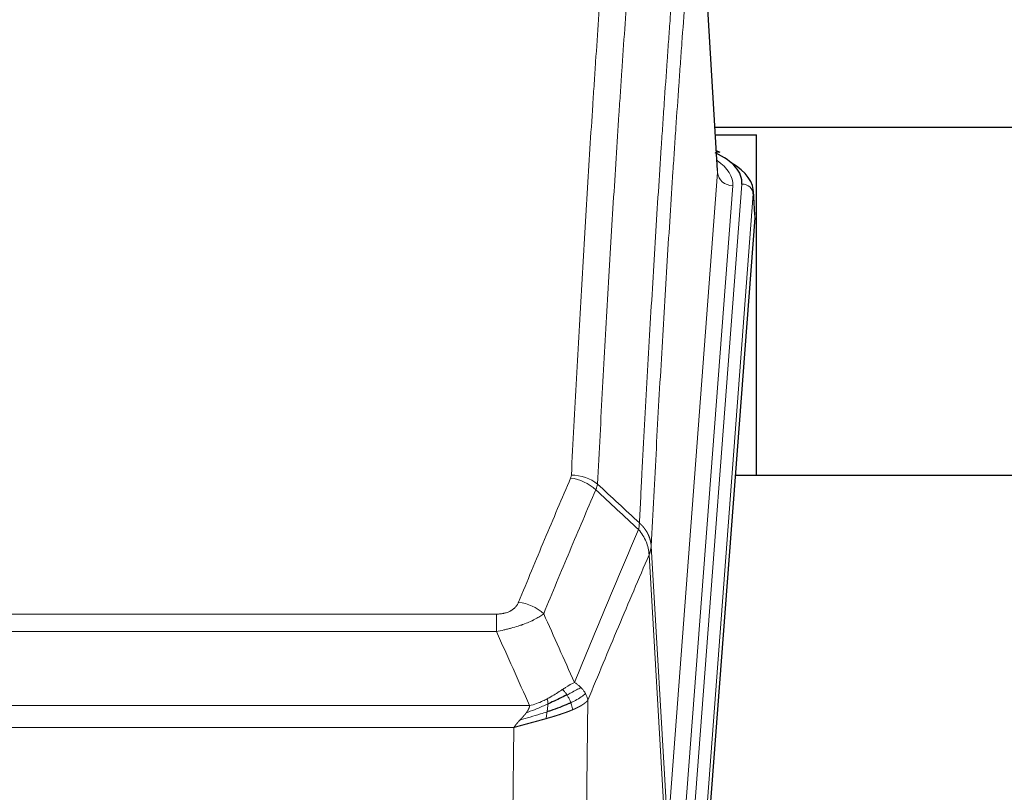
# Model space of a CAD drawing. Header units: inches. Extents: x 0 to 23760, y -13 to 16800.
# Tile 199 of 214: x 19888 to 20146, y 14042 to 14245. Entities that reach past the tile are written whole.
import ezdxf

# ---------------------------------------------------------------- set-up
doc = ezdxf.new("R2010")
doc.units = ezdxf.units.IN
doc.layers.add('254', color=7, linetype='Continuous', true_color=0xffffff)

msp = doc.modelspace()

# ---------------------------------------------------------------- linework, layer by layer
at = {"layer": '254', "color": 110, "linetype": 'Continuous', "lineweight": 13}
for p, q in [((20070.825, 14204.661), (20065.578, 14291.251)), ((20057.759, 14031.888), (20070.825, 14204.661)), ((20074.817, 14201.235), (20061.751, 14028.462)), ((20064.098, 14028.309), (20077.209, 14201.67)), ((20080.203, 14199.1), (20067.092, 14025.739)), ((20080.584, 14192.82), (20080.203, 14199.1)), ((20053.382, 14106.565), (20057.759, 14031.888)), ((20057.178, 14029.979), (20052.826, 14104.231)), ((19807.39, 14088.684), (20012.733, 14088.684)), ((20012.733, 14084.12), (20012.733, 14088.684)), ((20012.733, 14084.12), (19807.39, 14084.12)), ((19798.659, 14064.641), (20021.464, 14064.641)), ((20036.784, 14066.086), (20035.826, 13990.436)), ((20017.352, 14058.897), (19802.772, 14058.897)), ((20016.383, 13982.401), (20017.352, 14058.897))]:
    msp.add_line(p, q, dxfattribs=at)
at = {"layer": '254', "color": 2, "linetype": 'Continuous', "lineweight": 25}
for p, q in [((20070.83, 14205.237), (20065.579, 14291.873)), ((20070.141, 14216.627), (20307.902, 14216.627)), ((20070.255, 14214.631), (20081.062, 14214.631)), ((20081.062, 14125.056), (20081.062, 14214.631)), ((20071.462, 14209.944), (20070.518, 14210.379)), ((20080.59, 14193.604), (20080.209, 14199.886)), ((20080.584, 14192.82), (20067.466, 14019.367)), ((20153.402, 14125.056), (20075.459, 14125.056))]:
    msp.add_line(p, q, dxfattribs=at)
for centre, major_axis, ratio, start_param, end_param in [((20053.19, 14202.044), (24.034, 0.016), 0.461198, 6.2480186, 7.0671317), ((20070.204, 14207.22), (1.258, 2.724), 0.6272114, 6.2831797, 6.7581181), ((20053.19, 14199.383), (27.03, 0.194), 0.4633579, 6.2451225, 6.9481136)]:
    msp.add_ellipse(centre, major_axis=major_axis, ratio=ratio, start_param=start_param, end_param=end_param, dxfattribs=at)
at = {"layer": '254', "color": 110, "linetype": 'Continuous', "lineweight": 13}
for centre, major_axis, ratio, start_param, end_param in [((20050.798, 14201.609), (24.034, 0.016), 0.461198, 6.2480186, 6.8801307), ((20074.817, 14204.783), (3.989, -0.302), 0.8864705, 3.2608937, 4.7793301), ((20077.209, 14199.009), (2.991, -0.226), 0.8864705, 0.119301, 1.6377375), ((20032.241, 14116.144), (-9.188, 3.948), 0.8056434, 4.2999866, 5.045624), ((20032.429, 14116.936), (-9.987, 0.512), 0.8285973, 3.9974013, 4.7548106), ((20018.58, 14083.682), (9.245, -3.812), 0.7933159, 1.14397, 1.886928)]:
    msp.add_ellipse(centre, major_axis=major_axis, ratio=ratio, start_param=start_param, end_param=end_param, dxfattribs=at)
for points, knots in [([(20032.429, 14125.225), (20032.866, 14133.804), (20033.757, 14150.722), (20034.677, 14167.164), (20035.379, 14179.317), (20035.615, 14183.339), (20036.091, 14191.321), (20036.331, 14195.283), (20037.056, 14207.078), (20037.548, 14214.82), (20038.171, 14224.344), (20038.296, 14226.241), (20038.548, 14230.02), (20038.926, 14235.664), (20039.308, 14241.238), (20040.079, 14252.293), (20041.121, 14266.782), (20042.729, 14287.767), (20043.83, 14301.257), (20044.387, 14307.877)], [0, 0, 0, 0, 0.125, 0.25, 0.25, 0.3125, 0.3125, 0.375, 0.375, 0.5, 0.5, 0.53125, 0.53125, 0.5625, 0.625, 0.625, 0.75, 0.875, 1, 1, 1, 1]), ([(20051.27, 14305.287), (20050.712, 14298.675), (20049.61, 14285.2), (20048, 14264.24), (20046.957, 14249.767), (20046.185, 14238.726), (20045.802, 14233.158), (20045.423, 14227.52), (20045.172, 14223.746), (20045.046, 14221.851), (20044.422, 14212.338), (20043.93, 14204.605), (20043.204, 14192.824), (20042.964, 14188.867), (20042.487, 14180.894), (20042.251, 14176.877), (20041.548, 14164.739), (20040.626, 14148.316), (20039.735, 14131.417), (20039.296, 14122.849)], [0, 0, 0, 0, 0.125, 0.25, 0.375, 0.375, 0.4375, 0.46875, 0.46875, 0.5, 0.5, 0.625, 0.625, 0.6875, 0.6875, 0.75, 0.75, 0.875, 1, 1, 1, 1]), ([(20050.293, 14112.627), (20050.349, 14113.717), (20050.405, 14114.805), (20050.517, 14116.978), (20050.685, 14120.231), (20051.081, 14127.781), (20051.424, 14134.183), (20052.118, 14146.892), (20053.058, 14163.59), (20054.516, 14187.891), (20055.521, 14203.596), (20056.095, 14212.29), (20056.158, 14213.254), (20056.287, 14215.178), (20056.479, 14218.058), (20056.93, 14224.737), (20057.322, 14230.389), (20057.65, 14235.06), (20057.716, 14235.992), (20057.848, 14237.852), (20058.046, 14240.636), (20058.512, 14247.09), (20058.914, 14252.548), (20059.726, 14263.367), (20060.823, 14277.532), (20061.951, 14291.176), (20062.522, 14297.867)], [0, 0, 0, 0, 0.015625, 0.015625, 0.03125, 0.0625, 0.125, 0.125, 0.25, 0.375, 0.5, 0.5, 0.515625, 0.515625, 0.53125, 0.5625, 0.625, 0.625, 0.640625, 0.640625, 0.65625, 0.6875, 0.75, 0.75, 0.875, 1, 1, 1, 1]), ([(20065.578, 14291.251), (20065.008, 14284.578), (20063.883, 14270.972), (20062.789, 14256.847), (20061.98, 14246.059), (20061.578, 14240.617), (20061.114, 14234.182), (20060.917, 14231.406), (20060.785, 14229.551), (20060.719, 14228.622), (20060.392, 14223.965), (20060.001, 14218.329), (20059.551, 14211.67), (20059.359, 14208.799), (20059.231, 14206.88), (20059.168, 14205.919), (20058.595, 14197.251), (20057.594, 14181.594), (20056.139, 14157.368), (20054.733, 14132.399), (20053.827, 14115.259), (20053.382, 14106.565)], [0, 0, 0, 0, 0.125, 0.25, 0.25, 0.3125, 0.34375, 0.359375, 0.359375, 0.375, 0.375, 0.4375, 0.46875, 0.484375, 0.484375, 0.5, 0.5, 0.625, 0.75, 0.875, 1, 1, 1, 1]), ([(20018.58, 14091.838), (20019.714, 14094.599), (20020.849, 14097.349), (20023.122, 14102.827), (20024.259, 14105.555), (20027.675, 14113.703), (20029.956, 14119.089), (20032.241, 14124.43)], [0, 0, 0, 0, 0.25, 0.25, 0.5, 0.5, 1, 1, 1, 1]), ([(20032.429, 14125.225), (20032.422, 14125.091), (20032.403, 14124.957), (20032.341, 14124.692), (20032.297, 14124.561), (20032.241, 14124.43)], [0, 0, 0, 0, 0.5, 0.5, 1, 1, 1, 1]), ([(20038.838, 14121.343), (20036.549, 14116.007), (20034.265, 14110.625), (20030.846, 14102.484), (20029.707, 14099.759), (20027.432, 14094.287), (20026.295, 14091.539), (20025.16, 14088.78)], [0, 0, 0, 0, 0.5, 0.5, 0.75, 0.75, 1, 1, 1, 1]), ([(20033.227, 14070.732), (20034.625, 14074.147), (20036.024, 14077.545), (20038.827, 14084.307), (20040.23, 14087.671), (20044.443, 14097.71), (20047.259, 14104.334), (20050.081, 14110.889)], [0, 0, 0, 0, 0.25, 0.25, 0.5, 0.5, 1, 1, 1, 1]), ([(20050.293, 14112.627), (20050.272, 14112.363), (20050.257, 14112.076), (20050.199, 14111.486), (20050.156, 14111.183), (20050.081, 14110.889)], [0, 0, 0, 0, 0.5, 0.5, 1, 1, 1, 1]), ([(20050.081, 14110.889), (20050.49, 14110.406), (20050.863, 14109.896), (20051.521, 14108.832), (20051.806, 14108.279), (20052.278, 14107.148), (20052.464, 14106.569), (20052.727, 14105.402), (20052.805, 14104.814), (20052.826, 14104.231)], [0, 0, 0, 0, 0.25, 0.25, 0.5, 0.5, 0.75, 0.75, 1, 1, 1, 1]), ([(20050.293, 14112.627), (20050.306, 14112.615), (20050.331, 14112.592), (20050.369, 14112.558), (20050.407, 14112.523), (20050.445, 14112.487), (20050.484, 14112.452), (20050.522, 14112.415), (20050.561, 14112.378), (20050.599, 14112.341), (20050.638, 14112.304), (20050.677, 14112.265), (20050.716, 14112.227), (20050.755, 14112.188), (20050.794, 14112.148), (20050.833, 14112.108), (20050.872, 14112.067), (20050.911, 14112.026), (20050.95, 14111.985), (20050.989, 14111.943), (20051.028, 14111.9), (20051.068, 14111.857), (20051.107, 14111.813), (20051.146, 14111.769), (20051.185, 14111.725), (20051.225, 14111.68), (20051.264, 14111.634), (20051.303, 14111.588), (20051.342, 14111.541), (20051.381, 14111.494), (20051.42, 14111.446), (20051.459, 14111.398), (20051.498, 14111.349), (20051.536, 14111.3), (20051.575, 14111.25), (20051.613, 14111.2), (20051.652, 14111.149), (20051.69, 14111.098), (20051.728, 14111.046), (20051.766, 14110.993), (20051.804, 14110.94), (20051.841, 14110.887), (20051.879, 14110.832), (20051.916, 14110.778), (20051.953, 14110.723), (20051.99, 14110.667), (20052.027, 14110.61), (20052.063, 14110.553), (20052.1, 14110.496), (20052.136, 14110.438), (20052.171, 14110.379), (20052.207, 14110.32), (20052.242, 14110.261), (20052.277, 14110.2), (20052.311, 14110.139), (20052.346, 14110.078), (20052.38, 14110.016), (20052.413, 14109.954), (20052.446, 14109.89), (20052.482, 14109.822), (20052.519, 14109.749), (20052.557, 14109.672), (20052.594, 14109.594), (20052.631, 14109.515), (20052.667, 14109.437), (20052.702, 14109.358), (20052.736, 14109.279), (20052.77, 14109.199), (20052.802, 14109.119), (20052.834, 14109.04), (20052.865, 14108.959), (20052.895, 14108.879), (20052.924, 14108.799), (20052.953, 14108.718), (20052.98, 14108.637), (20053.007, 14108.556), (20053.032, 14108.474), (20053.057, 14108.393), (20053.081, 14108.311), (20053.104, 14108.229), (20053.127, 14108.147), (20053.148, 14108.065), (20053.169, 14107.982), (20053.188, 14107.9), (20053.207, 14107.817), (20053.225, 14107.734), (20053.242, 14107.651), (20053.258, 14107.568), (20053.273, 14107.485), (20053.288, 14107.402), (20053.301, 14107.318), (20053.314, 14107.235), (20053.326, 14107.151), (20053.336, 14107.068), (20053.346, 14106.984), (20053.355, 14106.9), (20053.364, 14106.816), (20053.371, 14106.733), (20053.377, 14106.649), (20053.381, 14106.593), (20053.382, 14106.565)], [0, 0, 0, 0, 0.0069372, 0.0139334, 0.0209887, 0.028103, 0.0352764, 0.0425088, 0.0498003, 0.0571509, 0.0645605, 0.0720292, 0.0795569, 0.0871437, 0.0947896, 0.1024945, 0.1102584, 0.1180815, 0.1259636, 0.1339048, 0.141905, 0.1499643, 0.1580827, 0.1662601, 0.1744966, 0.1827922, 0.1911468, 0.1995605, 0.2080333, 0.2165651, 0.225156, 0.233806, 0.2425151, 0.2512832, 0.2601104, 0.2689967, 0.277942, 0.2869465, 0.29601, 0.3051325, 0.3143142, 0.3235549, 0.3328547, 0.3422136, 0.3516315, 0.3611085, 0.3706446, 0.3802398, 0.3898941, 0.3996074, 0.4093798, 0.4192113, 0.4291019, 0.4390515, 0.4490602, 0.459128, 0.4692549, 0.4794409, 0.4896859, 0.4999901, 0.5124905, 0.524991, 0.5374914, 0.5499918, 0.5624922, 0.5749926, 0.587493, 0.5999934, 0.6124937, 0.6249941, 0.6374944, 0.6499948, 0.6624951, 0.6749954, 0.6874957, 0.699996, 0.7124963, 0.7249966, 0.7374968, 0.7499971, 0.7624973, 0.7749976, 0.7874978, 0.799998, 0.8124982, 0.8249984, 0.8374986, 0.8499988, 0.8624989, 0.8749991, 0.8874992, 0.8999993, 0.9124995, 0.9249996, 0.9374997, 0.9499998, 0.9624998, 0.9749999, 0.9875, 1, 1, 1, 1]), ([(20053.382, 14106.565), (20053.382, 14106.558), (20053.381, 14106.532), (20053.377, 14106.475), (20053.37, 14106.384), (20053.359, 14106.257), (20053.34, 14106.095), (20053.311, 14105.897), (20053.27, 14105.665), (20053.226, 14105.466), (20053.187, 14105.312), (20053.162, 14105.216), (20053.136, 14105.122), (20053.109, 14105.031), (20053.081, 14104.941), (20053.054, 14104.854), (20053.026, 14104.769), (20052.997, 14104.685), (20052.969, 14104.605), (20052.94, 14104.526), (20052.911, 14104.449), (20052.883, 14104.375), (20052.855, 14104.302), (20052.836, 14104.255), (20052.826, 14104.231)], [0, 0, 0, 0, 0.0092499, 0.0337179, 0.073404, 0.128308, 0.1984299, 0.2837694, 0.3843264, 0.5001005, 0.5424888, 0.5838484, 0.6241794, 0.6634821, 0.7017567, 0.7390032, 0.7752221, 0.8104134, 0.8445775, 0.8777146, 0.909825, 0.9409091, 0.9709673, 1, 1, 1, 1]), ([(20052.826, 14104.231), (20050.14, 14097.998), (20047.461, 14091.703), (20043.45, 14082.167), (20042.115, 14078.973), (20039.447, 14072.553), (20038.114, 14069.327), (20036.784, 14066.086)], [0, 0, 0, 0, 0.5, 0.5, 0.75, 0.75, 1, 1, 1, 1]), ([(20018.58, 14091.838), (20018.559, 14091.787), (20018.537, 14091.736), (20018.491, 14091.634), (20018.467, 14091.583), (20018.391, 14091.432), (20018.337, 14091.332), (20018.219, 14091.134), (20018.155, 14091.037), (20018.019, 14090.844), (20017.946, 14090.749), (20017.788, 14090.561), (20017.704, 14090.468), (20017.569, 14090.332), (20017.522, 14090.286), (20017.426, 14090.197), (20017.376, 14090.152), (20017.222, 14090.021), (20017.114, 14089.937), (20016.886, 14089.774), (20016.767, 14089.695), (20016.577, 14089.582), (20016.48, 14089.527), (20016.379, 14089.474), (20016.311, 14089.438), (20016.276, 14089.421), (20016.102, 14089.335), (20015.957, 14089.272), (20015.51, 14089.095), (20015.194, 14088.996), (20014.773, 14088.896), (20014.688, 14088.877), (20014.515, 14088.842), (20014.428, 14088.826), (20014.167, 14088.782), (20013.991, 14088.758), (20013.636, 14088.721), (20013.457, 14088.707), (20013.097, 14088.688), (20012.916, 14088.684), (20012.733, 14088.684)], [0, 0, 0, 0, 0.03125, 0.03125, 0.0625, 0.0625, 0.125, 0.125, 0.1875, 0.1875, 0.25, 0.25, 0.3125, 0.3125, 0.34375, 0.34375, 0.375, 0.375, 0.4375, 0.4375, 0.5, 0.5, 0.53125, 0.546875, 0.546875, 0.5625, 0.5625, 0.625, 0.625, 0.75, 0.75, 0.78125, 0.78125, 0.8125, 0.8125, 0.875, 0.875, 0.9375, 0.9375, 1, 1, 1, 1]), ([(20025.16, 14088.78), (20024.862, 14088.547), (20024.536, 14088.316), (20023.823, 14087.859), (20023.437, 14087.632), (20022.808, 14087.296), (20022.536, 14087.157), (20022.251, 14087.018), (20022.136, 14086.963), (20022.078, 14086.935), (20021.902, 14086.853), (20021.784, 14086.798), (20021.181, 14086.527), (20020.672, 14086.316), (20020, 14086.06), (20019.864, 14086.01), (20019.657, 14085.934), (20019.587, 14085.909), (20019.448, 14085.859), (20019.377, 14085.835), (20019.025, 14085.712), (20018.738, 14085.616), (20017.862, 14085.335), (20017.257, 14085.157), (20016.554, 14084.968), (20016.475, 14084.947), (20016.318, 14084.906), (20016.238, 14084.885), (20016, 14084.824), (20015.841, 14084.784), (20015.361, 14084.667), (20015.039, 14084.591), (20014.064, 14084.374), (20013.403, 14084.241), (20012.733, 14084.12)], [0, 0, 0, 0, 0.125, 0.125, 0.25, 0.25, 0.3125, 0.328125, 0.328125, 0.34375, 0.34375, 0.375, 0.375, 0.5, 0.5, 0.53125, 0.53125, 0.546875, 0.546875, 0.5625, 0.5625, 0.625, 0.625, 0.75, 0.75, 0.765625, 0.765625, 0.78125, 0.78125, 0.8125, 0.8125, 0.875, 0.875, 1, 1, 1, 1]), ([(20030.052, 14068.837), (20029.902, 14068.74), (20029.751, 14068.642), (20029.136, 14068.245), (20028.657, 14067.938), (20027.663, 14067.324), (20027.148, 14067.017), (20026.441, 14066.623), (20026.263, 14066.525), (20026.082, 14066.429)], [0, 0, 0, 0, 0.125, 0.125, 0.5, 0.5, 0.875, 0.875, 1, 1, 1, 1]), ([(20033.227, 14070.732), (20032.534, 14070.405), (20031.768, 14069.939), (20030.641, 14069.219), (20030.351, 14069.031), (20030.052, 14068.837)], [0, 0, 0, 0, 0.75, 0.75, 1, 1, 1, 1]), ([(20031.276, 14067.457), (20031.177, 14067.612), (20031.076, 14067.76), (20030.819, 14068.104), (20030.662, 14068.288), (20030.351, 14068.603), (20030.198, 14068.735), (20030.052, 14068.837)], [0, 0, 0, 0, 0.25, 0.25, 0.625, 0.625, 1, 1, 1, 1]), ([(20034.934, 14069.388), (20034.236, 14069.005), (20033.365, 14068.533), (20032.004, 14067.827), (20031.648, 14067.644), (20031.276, 14067.457)], [0, 0, 0, 0, 0.75, 0.75, 1, 1, 1, 1]), ([(20034.934, 14069.388), (20034.811, 14069.511), (20034.683, 14069.633), (20034.351, 14069.928), (20034.14, 14070.1), (20033.699, 14070.427), (20033.468, 14070.584), (20033.227, 14070.732)], [0, 0, 0, 0, 0.25, 0.25, 0.625, 0.625, 1, 1, 1, 1]), ([(20036.145, 14067.8), (20036.106, 14067.869), (20036.065, 14067.938), (20035.898, 14068.214), (20035.759, 14068.418), (20035.455, 14068.816), (20035.291, 14069.011), (20035.056, 14069.263), (20034.996, 14069.326), (20034.934, 14069.388)], [0, 0, 0, 0, 0.125, 0.125, 0.5, 0.5, 0.875, 0.875, 1, 1, 1, 1]), ([(20026.082, 14066.429), (20025.722, 14066.237), (20025.355, 14066.052), (20023.861, 14065.349), (20022.685, 14064.906), (20021.464, 14064.641)], [0, 0, 0, 0, 0.25, 0.25, 1, 1, 1, 1]), ([(20026.233, 14065.06), (20026.234, 14065.215), (20026.233, 14065.363), (20026.219, 14065.706), (20026.203, 14065.89), (20026.155, 14066.202), (20026.123, 14066.331), (20026.082, 14066.429)], [0, 0, 0, 0, 0.25, 0.25, 0.625, 0.625, 1, 1, 1, 1]), ([(20032.262, 14065.384), (20032.231, 14065.472), (20032.199, 14065.561), (20032.064, 14065.918), (20031.951, 14066.189), (20031.702, 14066.717), (20031.566, 14066.975), (20031.374, 14067.3), (20031.325, 14067.379), (20031.276, 14067.457)], [0, 0, 0, 0, 0.125, 0.125, 0.5, 0.5, 0.875, 0.875, 1, 1, 1, 1]), ([(20036.145, 14067.8), (20035.532, 14067.216), (20034.636, 14066.607), (20033.107, 14065.792), (20032.697, 14065.588), (20032.262, 14065.384)], [0, 0, 0, 0, 0.75, 0.75, 1, 1, 1, 1]), ([(20036.784, 14066.086), (20036.699, 14066.52), (20036.557, 14066.953), (20036.294, 14067.52), (20036.222, 14067.66), (20036.145, 14067.8)], [0, 0, 0, 0, 0.75, 0.75, 1, 1, 1, 1]), ([(20026.233, 14065.06), (20025.775, 14064.856), (20025.311, 14064.652), (20023.441, 14063.847), (20022.004, 14063.264), (20020.594, 14062.742)], [0, 0, 0, 0, 0.25, 0.25, 1, 1, 1, 1]), ([(20020.594, 14062.742), (20020.602, 14062.753), (20020.618, 14062.774), (20020.641, 14062.806), (20020.665, 14062.838), (20020.688, 14062.87), (20020.71, 14062.901), (20020.733, 14062.933), (20020.754, 14062.964), (20020.776, 14062.996), (20020.797, 14063.027), (20020.818, 14063.058), (20020.839, 14063.089), (20020.859, 14063.12), (20020.879, 14063.151), (20020.899, 14063.182), (20020.918, 14063.212), (20020.937, 14063.243), (20020.956, 14063.273), (20020.974, 14063.304), (20020.992, 14063.334), (20021.01, 14063.364), (20021.027, 14063.394), (20021.044, 14063.424), (20021.061, 14063.454), (20021.077, 14063.484), (20021.093, 14063.513), (20021.109, 14063.543), (20021.124, 14063.572), (20021.139, 14063.602), (20021.154, 14063.631), (20021.168, 14063.66), (20021.182, 14063.689), (20021.196, 14063.718), (20021.21, 14063.747), (20021.223, 14063.775), (20021.235, 14063.804), (20021.248, 14063.833), (20021.26, 14063.861), (20021.271, 14063.889), (20021.283, 14063.918), (20021.294, 14063.946), (20021.304, 14063.974), (20021.315, 14064.002), (20021.325, 14064.029), (20021.335, 14064.057), (20021.344, 14064.085), (20021.353, 14064.112), (20021.362, 14064.14), (20021.37, 14064.167), (20021.378, 14064.194), (20021.386, 14064.221), (20021.393, 14064.248), (20021.4, 14064.275), (20021.407, 14064.302), (20021.414, 14064.328), (20021.42, 14064.355), (20021.425, 14064.382), (20021.431, 14064.408), (20021.436, 14064.434), (20021.441, 14064.46), (20021.445, 14064.486), (20021.449, 14064.512), (20021.453, 14064.538), (20021.456, 14064.564), (20021.459, 14064.59), (20021.462, 14064.615), (20021.464, 14064.632), (20021.464, 14064.641)], [0, 0, 0, 0, 0.0185022, 0.0368847, 0.0551481, 0.073293, 0.0913199, 0.1092294, 0.1270222, 0.1446988, 0.1622598, 0.1797059, 0.1970378, 0.2142561, 0.2313614, 0.2483544, 0.265236, 0.2820066, 0.2986672, 0.3152184, 0.331661, 0.3479958, 0.3642235, 0.380345, 0.3963611, 0.4122725, 0.4280803, 0.4437851, 0.459388, 0.4748898, 0.4902915, 0.5055939, 0.5207981, 0.535905, 0.5509156, 0.565831, 0.5806521, 0.5953801, 0.6100159, 0.6245607, 0.6390157, 0.6533819, 0.6676604, 0.6818526, 0.6959596, 0.7099825, 0.7239227, 0.7377815, 0.75156, 0.7652597, 0.7788818, 0.7924277, 0.8058989, 0.8192966, 0.8326224, 0.8458776, 0.8590638, 0.8721825, 0.8852351, 0.8982233, 0.9111485, 0.9240124, 0.9368166, 0.9495628, 0.9622525, 0.9748874, 0.9874694, 1, 1, 1, 1]), ([(20026.064, 14063), (20026.076, 14063.087), (20026.088, 14063.174), (20026.132, 14063.527), (20026.161, 14063.796), (20026.205, 14064.321), (20026.22, 14064.579), (20026.23, 14064.903), (20026.232, 14064.982), (20026.233, 14065.06)], [0, 0, 0, 0, 0.125, 0.125, 0.5, 0.5, 0.875, 0.875, 1, 1, 1, 1]), ([(20032.752, 14063.538), (20032.681, 14063.899), (20032.581, 14064.358), (20032.38, 14065.033), (20032.324, 14065.207), (20032.262, 14065.384)], [0, 0, 0, 0, 0.75, 0.75, 1, 1, 1, 1]), ([(20036.784, 14066.086), (20036.778, 14066.079), (20036.766, 14066.065), (20036.748, 14066.043), (20036.73, 14066.022), (20036.711, 14066.001), (20036.693, 14065.979), (20036.674, 14065.958), (20036.655, 14065.937), (20036.636, 14065.916), (20036.616, 14065.895), (20036.597, 14065.875), (20036.577, 14065.854), (20036.558, 14065.833), (20036.538, 14065.813), (20036.518, 14065.792), (20036.497, 14065.772), (20036.477, 14065.752), (20036.456, 14065.731), (20036.436, 14065.711), (20036.415, 14065.691), (20036.394, 14065.671), (20036.373, 14065.652), (20036.352, 14065.632), (20036.33, 14065.612), (20036.309, 14065.592), (20036.287, 14065.573), (20036.266, 14065.554), (20036.244, 14065.534), (20036.222, 14065.515), (20036.2, 14065.496), (20036.177, 14065.477), (20036.155, 14065.458), (20036.133, 14065.439), (20036.11, 14065.42), (20036.088, 14065.401), (20036.065, 14065.383), (20036.042, 14065.364), (20036.019, 14065.346), (20035.996, 14065.327), (20035.973, 14065.309), (20035.95, 14065.291), (20035.926, 14065.273), (20035.903, 14065.254), (20035.879, 14065.237), (20035.856, 14065.219), (20035.832, 14065.201), (20035.809, 14065.183), (20035.785, 14065.165), (20035.761, 14065.148), (20035.737, 14065.13), (20035.713, 14065.113), (20035.689, 14065.096), (20035.665, 14065.079), (20035.641, 14065.061), (20035.616, 14065.044), (20035.592, 14065.027), (20035.568, 14065.011), (20035.543, 14064.994), (20035.519, 14064.977), (20035.494, 14064.96), (20035.47, 14064.944), (20035.445, 14064.927), (20035.421, 14064.911), (20035.396, 14064.895), (20035.371, 14064.879), (20035.346, 14064.862), (20035.322, 14064.846), (20035.297, 14064.83), (20035.272, 14064.814), (20035.247, 14064.799), (20035.222, 14064.783), (20035.197, 14064.767), (20035.172, 14064.752), (20035.147, 14064.736), (20035.122, 14064.721), (20035.097, 14064.706), (20035.072, 14064.69), (20035.047, 14064.675), (20035.022, 14064.66), (20034.997, 14064.645), (20034.972, 14064.63), (20034.947, 14064.615), (20034.922, 14064.601), (20034.897, 14064.586), (20034.872, 14064.571), (20034.847, 14064.557), (20034.822, 14064.542), (20034.796, 14064.528), (20034.771, 14064.514), (20034.746, 14064.499), (20034.721, 14064.485), (20034.696, 14064.471), (20034.671, 14064.457), (20034.646, 14064.443), (20034.621, 14064.43), (20034.596, 14064.416), (20034.571, 14064.402), (20034.546, 14064.389), (20034.522, 14064.375), (20034.497, 14064.362), (20034.472, 14064.348), (20034.447, 14064.335), (20034.422, 14064.322), (20034.397, 14064.309), (20034.373, 14064.296), (20034.348, 14064.283), (20034.323, 14064.27), (20034.299, 14064.257), (20034.274, 14064.244), (20034.25, 14064.232), (20034.225, 14064.219), (20034.201, 14064.206), (20034.176, 14064.194), (20034.152, 14064.182), (20034.128, 14064.169), (20034.104, 14064.157), (20034.079, 14064.145), (20034.055, 14064.133), (20034.031, 14064.121), (20034.007, 14064.109), (20033.983, 14064.097), (20033.959, 14064.085), (20033.935, 14064.074), (20033.912, 14064.062), (20033.888, 14064.051), (20033.864, 14064.039), (20033.841, 14064.028), (20033.817, 14064.016), (20033.794, 14064.005), (20033.77, 14063.994), (20033.747, 14063.983), (20033.724, 14063.972), (20033.7, 14063.961), (20033.677, 14063.95), (20033.654, 14063.939), (20033.631, 14063.928), (20033.608, 14063.918), (20033.586, 14063.907), (20033.563, 14063.896), (20033.54, 14063.886), (20033.518, 14063.875), (20033.495, 14063.865), (20033.473, 14063.855), (20033.451, 14063.845), (20033.428, 14063.835), (20033.406, 14063.824), (20033.384, 14063.814), (20033.362, 14063.805), (20033.34, 14063.795), (20033.319, 14063.785), (20033.297, 14063.775), (20033.275, 14063.766), (20033.254, 14063.756), (20033.233, 14063.746), (20033.211, 14063.737), (20033.19, 14063.728), (20033.169, 14063.718), (20033.148, 14063.709), (20033.127, 14063.7), (20033.107, 14063.691), (20033.086, 14063.682), (20033.065, 14063.673), (20033.045, 14063.664), (20033.025, 14063.655), (20033.004, 14063.646), (20032.984, 14063.638), (20032.964, 14063.629), (20032.944, 14063.62), (20032.925, 14063.612), (20032.905, 14063.603), (20032.886, 14063.595), (20032.866, 14063.587), (20032.847, 14063.578), (20032.828, 14063.57), (20032.809, 14063.562), (20032.79, 14063.554), (20032.771, 14063.546), (20032.758, 14063.541), (20032.752, 14063.538)], [0, 0, 0, 0, 0.0080212, 0.0160154, 0.0239827, 0.0319231, 0.0398365, 0.0477229, 0.0555824, 0.0634149, 0.0712205, 0.0789992, 0.0867509, 0.0944756, 0.1021734, 0.1098443, 0.1174881, 0.1251051, 0.1326951, 0.1402581, 0.1477942, 0.1553034, 0.1627856, 0.1702408, 0.1776691, 0.1850704, 0.1924448, 0.1997923, 0.2071128, 0.2144063, 0.2216729, 0.2289126, 0.2361253, 0.243311, 0.2504698, 0.2576016, 0.2647065, 0.2717845, 0.2788355, 0.2858595, 0.2928566, 0.2998268, 0.30677, 0.3136862, 0.3205755, 0.3274379, 0.3342733, 0.3410817, 0.3478632, 0.3546178, 0.3613454, 0.3680461, 0.3747198, 0.3813665, 0.3879863, 0.3945792, 0.4011451, 0.4076841, 0.4141961, 0.4206811, 0.4271393, 0.4335704, 0.4399746, 0.4463519, 0.4527022, 0.4590256, 0.465322, 0.4715915, 0.477834, 0.4840496, 0.4902382, 0.4963999, 0.5025346, 0.5086424, 0.5147232, 0.5207771, 0.526804, 0.532804, 0.5387771, 0.5447232, 0.5506423, 0.5565345, 0.5623997, 0.568238, 0.5740494, 0.5798338, 0.5855912, 0.5913217, 0.5970253, 0.6027019, 0.6083515, 0.6139742, 0.61957, 0.6251388, 0.6306807, 0.6361956, 0.6416836, 0.6471446, 0.6525787, 0.6579858, 0.663366, 0.6687192, 0.6740455, 0.6793448, 0.6846172, 0.6898627, 0.6950812, 0.7002727, 0.7054373, 0.710575, 0.7156857, 0.7207694, 0.7258262, 0.7308561, 0.735859, 0.740835, 0.745784, 0.7507061, 0.7556012, 0.7604694, 0.7653107, 0.7701249, 0.7749123, 0.7796727, 0.7844061, 0.7891127, 0.7937922, 0.7984448, 0.8030705, 0.8076692, 0.812241, 0.8167858, 0.8213037, 0.8257947, 0.8302587, 0.8346957, 0.8391058, 0.843489, 0.8478452, 0.8521745, 0.8564768, 0.8607522, 0.8650006, 0.8692221, 0.8734166, 0.8775842, 0.8817249, 0.8858386, 0.8899254, 0.8939852, 0.8980181, 0.902024, 0.906003, 0.909955, 0.9138802, 0.9177783, 0.9216495, 0.9254938, 0.9293111, 0.9331015, 0.936865, 0.9406015, 0.944311, 0.9479937, 0.9516493, 0.9552781, 0.9588799, 0.9624547, 0.9660026, 0.9695236, 0.9730176, 0.9764847, 0.9799249, 0.9833381, 0.9867243, 0.9900837, 0.993416, 0.9967215, 1, 1, 1, 1]), ([(20025.749, 14061.206), (20025.728, 14061.2), (20025.684, 14061.188), (20025.619, 14061.17), (20025.554, 14061.151), (20025.489, 14061.133), (20025.424, 14061.115), (20025.359, 14061.096), (20025.294, 14061.078), (20025.229, 14061.06), (20025.164, 14061.041), (20025.099, 14061.023), (20025.033, 14061.005), (20024.968, 14060.987), (20024.903, 14060.969), (20024.838, 14060.95), (20024.773, 14060.932), (20024.707, 14060.914), (20024.642, 14060.896), (20024.577, 14060.878), (20024.512, 14060.86), (20024.446, 14060.842), (20024.381, 14060.824), (20024.316, 14060.806), (20024.251, 14060.788), (20024.185, 14060.77), (20024.12, 14060.752), (20024.055, 14060.734), (20023.99, 14060.716), (20023.925, 14060.698), (20023.859, 14060.68), (20023.794, 14060.662), (20023.729, 14060.644), (20023.664, 14060.627), (20023.599, 14060.609), (20023.533, 14060.591), (20023.468, 14060.573), (20023.403, 14060.555), (20023.338, 14060.538), (20023.273, 14060.52), (20023.208, 14060.502), (20023.143, 14060.484), (20023.078, 14060.467), (20023.013, 14060.449), (20022.948, 14060.431), (20022.883, 14060.414), (20022.818, 14060.396), (20022.753, 14060.378), (20022.688, 14060.361), (20022.623, 14060.343), (20022.558, 14060.325), (20022.493, 14060.308), (20022.428, 14060.29), (20022.363, 14060.273), (20022.299, 14060.255), (20022.234, 14060.238), (20022.169, 14060.22), (20022.105, 14060.203), (20022.04, 14060.185), (20021.975, 14060.168), (20021.911, 14060.15), (20021.846, 14060.133), (20021.782, 14060.115), (20021.718, 14060.098), (20021.653, 14060.081), (20021.589, 14060.063), (20021.524, 14060.046), (20021.46, 14060.028), (20021.396, 14060.011), (20021.332, 14059.994), (20021.268, 14059.976), (20021.204, 14059.959), (20021.139, 14059.942), (20021.075, 14059.924), (20021.012, 14059.907), (20020.948, 14059.89), (20020.884, 14059.872), (20020.82, 14059.855), (20020.756, 14059.838), (20020.693, 14059.82), (20020.629, 14059.803), (20020.565, 14059.786), (20020.502, 14059.769), (20020.438, 14059.752), (20020.375, 14059.734), (20020.312, 14059.717), (20020.248, 14059.7), (20020.185, 14059.683), (20020.122, 14059.665), (20020.059, 14059.648), (20019.996, 14059.631), (20019.933, 14059.614), (20019.87, 14059.597), (20019.807, 14059.58), (20019.744, 14059.562), (20019.681, 14059.545), (20019.619, 14059.528), (20019.556, 14059.511), (20019.493, 14059.494), (20019.431, 14059.477), (20019.369, 14059.46), (20019.306, 14059.443), (20019.244, 14059.425), (20019.182, 14059.408), (20019.12, 14059.391), (20019.058, 14059.374), (20018.996, 14059.357), (20018.934, 14059.34), (20018.872, 14059.323), (20018.81, 14059.306), (20018.748, 14059.289), (20018.687, 14059.272), (20018.625, 14059.255), (20018.564, 14059.238), (20018.502, 14059.22), (20018.441, 14059.203), (20018.38, 14059.186), (20018.319, 14059.169), (20018.258, 14059.152), (20018.197, 14059.135), (20018.136, 14059.118), (20018.075, 14059.101), (20018.014, 14059.084), (20017.954, 14059.067), (20017.893, 14059.05), (20017.832, 14059.033), (20017.772, 14059.016), (20017.712, 14058.999), (20017.652, 14058.982), (20017.591, 14058.965), (20017.531, 14058.948), (20017.471, 14058.931), (20017.411, 14058.914), (20017.372, 14058.902), (20017.352, 14058.897)], [0, 0, 0, 0, 0.0081592, 0.0163092, 0.0244501, 0.0325819, 0.0407045, 0.0488181, 0.0569225, 0.0650178, 0.0731041, 0.0811812, 0.0892493, 0.0973083, 0.1053581, 0.113399, 0.1214307, 0.1294534, 0.137467, 0.1454716, 0.1534671, 0.1614536, 0.169431, 0.1773994, 0.1853588, 0.1933091, 0.2012504, 0.2091827, 0.217106, 0.2250203, 0.2329256, 0.2408219, 0.2487092, 0.2565875, 0.2644568, 0.2723172, 0.2801686, 0.288011, 0.2958444, 0.303669, 0.3114845, 0.3192911, 0.3270888, 0.3348775, 0.3426574, 0.3504282, 0.3581902, 0.3659433, 0.3736874, 0.3814227, 0.389149, 0.3968665, 0.4045751, 0.4122748, 0.4199656, 0.4276476, 0.4353206, 0.4429849, 0.4506403, 0.4582868, 0.4659245, 0.4735534, 0.4811734, 0.4887846, 0.496387, 0.5039805, 0.5115653, 0.5191413, 0.5267084, 0.5342668, 0.5418164, 0.5493572, 0.5568893, 0.5644125, 0.5719271, 0.5794328, 0.5869298, 0.5944181, 0.6018976, 0.6093684, 0.6168305, 0.6242839, 0.6317285, 0.6391644, 0.6465917, 0.6540102, 0.6614201, 0.6688212, 0.6762137, 0.6835975, 0.6909727, 0.6983392, 0.705697, 0.7130462, 0.7203868, 0.7277187, 0.735042, 0.7423567, 0.7496628, 0.7569603, 0.7642491, 0.7715294, 0.7788011, 0.7860642, 0.7933187, 0.8005646, 0.807802, 0.8150309, 0.8222512, 0.8294629, 0.8366661, 0.8438608, 0.851047, 0.8582246, 0.8653938, 0.8725544, 0.8797065, 0.8868502, 0.8939854, 0.9011121, 0.9082303, 0.9153401, 0.9224414, 0.9295343, 0.9366187, 0.9436947, 0.9507623, 0.9578214, 0.9648722, 0.9719145, 0.9789485, 0.985974, 0.9929912, 1, 1, 1, 1]), ([(20026.064, 14063), (20025.486, 14062.809), (20024.898, 14062.621), (20022.524, 14061.879), (20020.695, 14061.349), (20018.922, 14060.845)], [0, 0, 0, 0, 0.25, 0.25, 1, 1, 1, 1]), ([(20018.922, 14060.845), (20018.937, 14060.86), (20018.965, 14060.891), (20019.006, 14060.935), (20019.047, 14060.979), (20019.086, 14061.022), (20019.125, 14061.064), (20019.162, 14061.104), (20019.199, 14061.143), (20019.234, 14061.181), (20019.268, 14061.218), (20019.301, 14061.254), (20019.333, 14061.289), (20019.364, 14061.322), (20019.394, 14061.355), (20019.423, 14061.386), (20019.451, 14061.416), (20019.478, 14061.445), (20019.504, 14061.473), (20019.528, 14061.5), (20019.552, 14061.526), (20019.575, 14061.55), (20019.596, 14061.573), (20019.617, 14061.596), (20019.636, 14061.617), (20019.655, 14061.637), (20019.672, 14061.655), (20019.688, 14061.673), (20019.704, 14061.689), (20019.718, 14061.705), (20019.731, 14061.719), (20019.743, 14061.732), (20019.754, 14061.744), (20019.764, 14061.755), (20019.773, 14061.765), (20019.781, 14061.773), (20019.787, 14061.781), (20019.793, 14061.787), (20019.798, 14061.792), (20019.81, 14061.806), (20019.831, 14061.829), (20019.86, 14061.861), (20019.889, 14061.893), (20019.917, 14061.925), (20019.945, 14061.957), (20019.973, 14061.988), (20020, 14062.019), (20020.027, 14062.05), (20020.054, 14062.08), (20020.08, 14062.111), (20020.106, 14062.141), (20020.131, 14062.171), (20020.157, 14062.2), (20020.182, 14062.23), (20020.206, 14062.259), (20020.231, 14062.288), (20020.255, 14062.317), (20020.278, 14062.345), (20020.302, 14062.373), (20020.325, 14062.401), (20020.347, 14062.429), (20020.37, 14062.456), (20020.392, 14062.483), (20020.413, 14062.51), (20020.435, 14062.537), (20020.456, 14062.563), (20020.477, 14062.59), (20020.497, 14062.616), (20020.517, 14062.641), (20020.537, 14062.667), (20020.556, 14062.692), (20020.575, 14062.717), (20020.588, 14062.734), (20020.594, 14062.742)], [0, 0, 0, 0, 0.0247661, 0.0489206, 0.0724636, 0.0953949, 0.1177147, 0.1394229, 0.1605195, 0.1810045, 0.2008779, 0.2201398, 0.23879, 0.2568287, 0.2742558, 0.2910713, 0.3072753, 0.3228676, 0.3378484, 0.3522176, 0.3659752, 0.3791212, 0.3916556, 0.4035785, 0.4148897, 0.4255894, 0.4356775, 0.445154, 0.454019, 0.4622723, 0.4699141, 0.4769443, 0.4833629, 0.48917, 0.4943654, 0.4989493, 0.5029216, 0.5062824, 0.5090316, 0.5111692, 0.5284651, 0.5456049, 0.5625886, 0.5794163, 0.5960881, 0.612604, 0.6289642, 0.6451687, 0.6612176, 0.6771111, 0.6928491, 0.7084319, 0.7238594, 0.7391318, 0.7542492, 0.7692118, 0.7840195, 0.7986726, 0.8131712, 0.8275153, 0.8417051, 0.8557408, 0.8696224, 0.8833501, 0.8969241, 0.9103445, 0.9236114, 0.936725, 0.9496856, 0.9624932, 0.975148, 0.9876502, 1, 1, 1, 1]), ([(20032.752, 14063.538), (20032.737, 14063.532), (20032.708, 14063.52), (20032.664, 14063.501), (20032.619, 14063.482), (20032.575, 14063.464), (20032.53, 14063.445), (20032.486, 14063.427), (20032.441, 14063.409), (20032.396, 14063.39), (20032.351, 14063.372), (20032.306, 14063.354), (20032.261, 14063.336), (20032.216, 14063.317), (20032.171, 14063.299), (20032.125, 14063.281), (20032.08, 14063.263), (20032.034, 14063.245), (20031.988, 14063.227), (20031.943, 14063.209), (20031.897, 14063.191), (20031.851, 14063.173), (20031.805, 14063.156), (20031.758, 14063.138), (20031.712, 14063.12), (20031.666, 14063.102), (20031.62, 14063.085), (20031.573, 14063.067), (20031.527, 14063.049), (20031.48, 14063.032), (20031.433, 14063.014), (20031.386, 14062.997), (20031.34, 14062.98), (20031.293, 14062.962), (20031.246, 14062.945), (20031.199, 14062.927), (20031.151, 14062.91), (20031.104, 14062.893), (20031.057, 14062.876), (20031.01, 14062.859), (20030.962, 14062.841), (20030.915, 14062.824), (20030.867, 14062.807), (20030.82, 14062.79), (20030.772, 14062.773), (20030.724, 14062.756), (20030.677, 14062.739), (20030.629, 14062.723), (20030.581, 14062.706), (20030.533, 14062.689), (20030.485, 14062.672), (20030.437, 14062.655), (20030.389, 14062.639), (20030.341, 14062.622), (20030.293, 14062.606), (20030.245, 14062.589), (20030.196, 14062.572), (20030.148, 14062.556), (20030.1, 14062.54), (20030.051, 14062.523), (20030.003, 14062.507), (20029.955, 14062.49), (20029.906, 14062.474), (20029.858, 14062.458), (20029.809, 14062.442), (20029.76, 14062.425), (20029.712, 14062.409), (20029.663, 14062.393), (20029.614, 14062.377), (20029.566, 14062.361), (20029.517, 14062.345), (20029.468, 14062.329), (20029.419, 14062.313), (20029.37, 14062.297), (20029.322, 14062.281), (20029.273, 14062.265), (20029.224, 14062.249), (20029.175, 14062.234), (20029.126, 14062.218), (20029.077, 14062.202), (20029.028, 14062.186), (20028.979, 14062.171), (20028.93, 14062.155), (20028.881, 14062.14), (20028.832, 14062.124), (20028.783, 14062.108), (20028.733, 14062.093), (20028.684, 14062.078), (20028.635, 14062.062), (20028.586, 14062.047), (20028.537, 14062.031), (20028.488, 14062.016), (20028.439, 14062.001), (20028.39, 14061.985), (20028.34, 14061.97), (20028.291, 14061.955), (20028.242, 14061.94), (20028.193, 14061.925), (20028.144, 14061.91), (20028.094, 14061.895), (20028.045, 14061.88), (20027.996, 14061.865), (20027.947, 14061.85), (20027.898, 14061.835), (20027.849, 14061.82), (20027.799, 14061.805), (20027.75, 14061.79), (20027.701, 14061.775), (20027.652, 14061.76), (20027.603, 14061.746), (20027.554, 14061.731), (20027.504, 14061.716), (20027.455, 14061.702), (20027.406, 14061.687), (20027.357, 14061.672), (20027.308, 14061.658), (20027.259, 14061.643), (20027.21, 14061.629), (20027.161, 14061.614), (20027.112, 14061.6), (20027.063, 14061.585), (20027.014, 14061.571), (20026.965, 14061.557), (20026.916, 14061.542), (20026.867, 14061.528), (20026.818, 14061.514), (20026.769, 14061.499), (20026.72, 14061.485), (20026.672, 14061.471), (20026.623, 14061.457), (20026.574, 14061.443), (20026.525, 14061.429), (20026.477, 14061.415), (20026.428, 14061.4), (20026.379, 14061.386), (20026.331, 14061.372), (20026.282, 14061.358), (20026.233, 14061.345), (20026.185, 14061.331), (20026.136, 14061.317), (20026.088, 14061.303), (20026.039, 14061.289), (20025.991, 14061.275), (20025.942, 14061.261), (20025.894, 14061.248), (20025.846, 14061.234), (20025.798, 14061.22), (20025.765, 14061.211), (20025.749, 14061.206)], [0, 0, 0, 0, 0.0076941, 0.0153765, 0.0230472, 0.0307061, 0.0383534, 0.045989, 0.0536129, 0.061225, 0.0688255, 0.0764143, 0.0839914, 0.0915567, 0.0991104, 0.1066524, 0.1141827, 0.1217013, 0.1292082, 0.1367034, 0.1441869, 0.1516588, 0.1591189, 0.1665674, 0.1740041, 0.1814292, 0.1888426, 0.1962444, 0.2036344, 0.2110128, 0.2183794, 0.2257344, 0.2330778, 0.2404094, 0.2477294, 0.2550377, 0.2623343, 0.2696193, 0.2768926, 0.2841542, 0.2914041, 0.2986424, 0.305869, 0.313084, 0.3202872, 0.3274789, 0.3346588, 0.3418271, 0.3489838, 0.3561287, 0.3632621, 0.3703837, 0.3774937, 0.3845921, 0.3916788, 0.3987539, 0.4058173, 0.412869, 0.4199092, 0.4269376, 0.4339544, 0.4409596, 0.4479532, 0.454935, 0.4619053, 0.4688639, 0.4758109, 0.4827462, 0.4896699, 0.496582, 0.5034825, 0.5103713, 0.5172485, 0.524114, 0.5309679, 0.5378102, 0.5446409, 0.55146, 0.5582674, 0.5650632, 0.5718474, 0.57862, 0.5853809, 0.5921303, 0.598868, 0.6055941, 0.6123087, 0.6190116, 0.6257029, 0.6323825, 0.6390506, 0.6457071, 0.652352, 0.6589853, 0.665607, 0.672217, 0.6788155, 0.6854024, 0.6919777, 0.6985414, 0.7050935, 0.7116341, 0.718163, 0.7246804, 0.7311862, 0.7376804, 0.744163, 0.750634, 0.7570935, 0.7635413, 0.7699776, 0.7764024, 0.7828155, 0.7892171, 0.7956072, 0.8019856, 0.8083525, 0.8147079, 0.8210516, 0.8273839, 0.8337045, 0.8400136, 0.8463112, 0.8525972, 0.8588716, 0.8651345, 0.8713859, 0.8776257, 0.8838539, 0.8900706, 0.8962758, 0.9024695, 0.9086516, 0.9148221, 0.9209812, 0.9271287, 0.9332646, 0.9393891, 0.945502, 0.9516034, 0.9576933, 0.9637717, 0.9698385, 0.9758938, 0.9819376, 0.9879699, 0.9939907, 1, 1, 1, 1]), ([(20025.749, 14061.206), (20025.783, 14061.378), (20025.822, 14061.574), (20025.904, 14062.006), (20025.946, 14062.241), (20026.014, 14062.654), (20026.04, 14062.825), (20026.064, 14063)], [0, 0, 0, 0, 0.375, 0.375, 0.75, 0.75, 1, 1, 1, 1]), ([(20017.352, 14058.897), (20017.357, 14058.905), (20017.368, 14058.922), (20017.384, 14058.948), (20017.4, 14058.975), (20017.418, 14059.001), (20017.435, 14059.028), (20017.453, 14059.055), (20017.471, 14059.082), (20017.49, 14059.11), (20017.509, 14059.138), (20017.528, 14059.166), (20017.548, 14059.194), (20017.568, 14059.223), (20017.589, 14059.252), (20017.61, 14059.281), (20017.631, 14059.311), (20017.653, 14059.341), (20017.675, 14059.371), (20017.698, 14059.401), (20017.721, 14059.432), (20017.744, 14059.463), (20017.768, 14059.494), (20017.792, 14059.526), (20017.816, 14059.558), (20017.841, 14059.59), (20017.866, 14059.622), (20017.892, 14059.655), (20017.918, 14059.687), (20017.945, 14059.721), (20017.972, 14059.754), (20017.999, 14059.788), (20018.027, 14059.822), (20018.055, 14059.856), (20018.083, 14059.891), (20018.112, 14059.926), (20018.141, 14059.961), (20018.171, 14059.996), (20018.201, 14060.032), (20018.231, 14060.068), (20018.262, 14060.104), (20018.293, 14060.14), (20018.325, 14060.177), (20018.357, 14060.214), (20018.389, 14060.252), (20018.422, 14060.289), (20018.455, 14060.327), (20018.489, 14060.365), (20018.523, 14060.404), (20018.557, 14060.443), (20018.592, 14060.482), (20018.627, 14060.521), (20018.663, 14060.56), (20018.699, 14060.6), (20018.735, 14060.64), (20018.772, 14060.681), (20018.809, 14060.721), (20018.846, 14060.762), (20018.884, 14060.803), (20018.91, 14060.831), (20018.922, 14060.845)], [0, 0, 0, 0, 0.0121901, 0.0245516, 0.0370849, 0.0497905, 0.0626689, 0.0757204, 0.0889455, 0.1023447, 0.1159182, 0.1296666, 0.14359, 0.1576889, 0.1719636, 0.1864145, 0.2010418, 0.2158458, 0.2308268, 0.2459852, 0.261321, 0.2768347, 0.2925265, 0.3083966, 0.3244452, 0.3406727, 0.357079, 0.3736646, 0.3904296, 0.4073742, 0.4244986, 0.4418029, 0.4592875, 0.4769523, 0.4947976, 0.5128236, 0.5310305, 0.5494183, 0.5679872, 0.5867374, 0.605669, 0.6247822, 0.644077, 0.6635537, 0.6832123, 0.7030529, 0.7230758, 0.7432809, 0.7636685, 0.7842385, 0.8049912, 0.8259267, 0.8470449, 0.8683461, 0.8898303, 0.9114976, 0.9333482, 0.955382, 0.9775993, 1, 1, 1, 1])]:
    msp.add_open_spline(points, degree=3, knots=knots, dxfattribs=at)
for points in [[(20039.296, 14122.849), (20039.256, 14122.605), (20039.139, 14122.11), (20038.95, 14121.601), (20038.838, 14121.343)], [(20050.081, 14110.889), (20046.334, 14114.375), (20042.586, 14117.86), (20038.838, 14121.343)], [(20039.296, 14122.849), (20042.962, 14119.443), (20046.628, 14116.035), (20050.293, 14112.627)], [(20025.16, 14088.78), (20027.864, 14082.77), (20030.553, 14076.754), (20033.227, 14070.732)], [(20021.464, 14064.641), (20018.571, 14071.141), (20015.661, 14077.634), (20012.733, 14084.12)]]:
    msp.add_open_spline(points, degree=3, dxfattribs=at)
at = {"layer": '254', "color": 2, "linetype": 'Continuous', "lineweight": 25}
for points in [[(20031.276, 14067.457), (20031.09, 14067.363), (20030.901, 14067.268), (20030.129, 14066.884), (20029.519, 14066.586), (20028.25, 14065.981), (20027.59, 14065.674), (20026.689, 14065.264), (20026.461, 14065.162), (20026.233, 14065.06)], [(20032.262, 14065.384), (20032.044, 14065.282), (20031.821, 14065.18), (20030.903, 14064.774), (20030.161, 14064.471), (20028.596, 14063.873), (20027.773, 14063.577), (20026.639, 14063.191), (20026.353, 14063.095), (20026.064, 14063)]]:
    msp.add_open_spline(points, degree=3, knots=[0, 0, 0, 0, 0.125, 0.125, 0.5, 0.5, 0.875, 0.875, 1, 1, 1, 1], dxfattribs=at)

doc.saveas('drawing.dxf')
